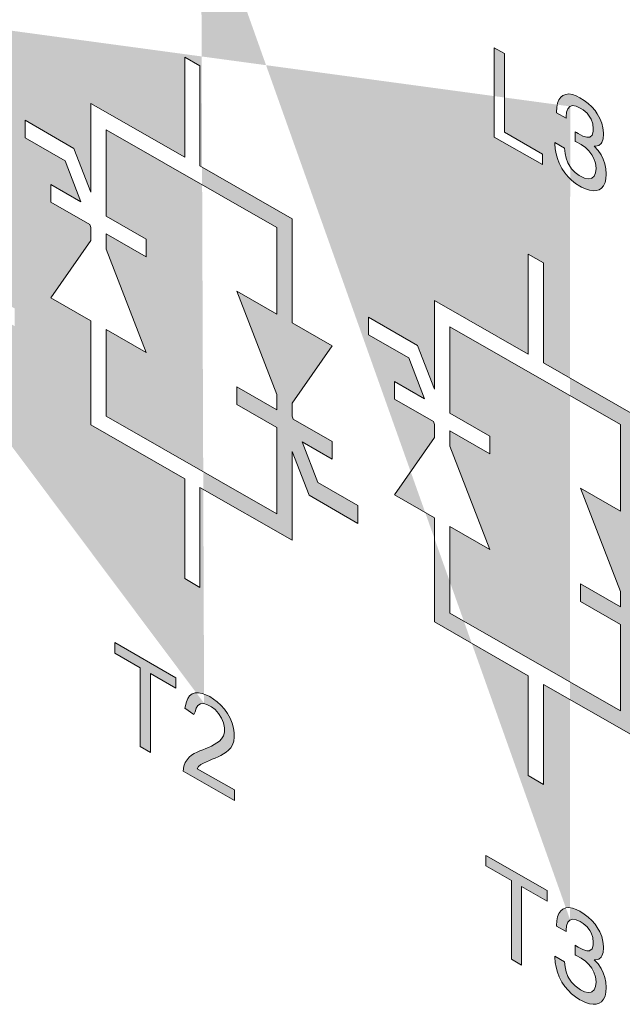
# Model space of a CAD drawing. Header units: millimetres. Extents: x -556 to 0, y -1 to 403.
# Tile 5 of 48: x -493.13 to -487.55, y 145.34 to 154.46. Entities that reach past the tile are written whole.
import ezdxf

# ---------------------------------------------------------------- set-up
doc = ezdxf.new("R2010")
doc.units = ezdxf.units.MM
doc.header["$LTSCALE"] = 3

# ---------------------------------------------------------------- blocks, each defined once
blk = doc.blocks.new('CGI1030-01')
h = blk.add_hatch(color=31)
h.dxf.hatch_style = 1
h.paths.add_polyline_path([(-494.29327052, 156.56322735), (-494.38095176, 156.61351924), (-494.38095176, 157.24923006), (-494.40005329, 157.2522559), (-494.42840211, 157.24406074), (-494.45818088, 157.2390747), (-494.4889115, 157.23645232), (-494.5204347, 157.23597967), (-494.55638495, 157.23883235), (-494.55638495, 157.33607006), (-494.50938365, 157.33877845), (-494.47946914, 157.34343707), (-494.45089465, 157.35115318), (-494.42390145, 157.36210607), (-494.39867803, 157.37632632), (-494.37560924, 157.39411113), (-494.34746588, 157.42603482), (-494.29327052, 157.39243221)])
h.paths.add_polyline_path([(-494.2659762, 149.02136681), (-494.33669318, 149.06192841), (-494.35365744, 149.09297728), (-494.35365744, 149.70736953), (-494.37275897, 149.71039537), (-494.40110779, 149.70220021), (-494.43088656, 149.69721416), (-494.46161718, 149.69459178), (-494.49314038, 149.69411913), (-494.52909063, 149.69697182), (-494.52909063, 149.79420953), (-494.48208933, 149.79691792), (-494.45217482, 149.80157654), (-494.42360033, 149.80929264), (-494.39660713, 149.82024554), (-494.37138371, 149.83446578), (-494.34831492, 149.8522506), (-494.32017156, 149.88417429), (-494.2659762, 149.85057168)], flags=17)
h.paths.add_polyline_path([(-495.14681911, 157.05280271), (-495.14681911, 157.88014627), (-495.05213752, 157.82583914), (-495.05213752, 157.09622041), (-494.70049331, 156.89452558), (-494.70049331, 156.79680075)])
h.paths.add_polyline_path([(-494.98842719, 149.43574768), (-494.98842719, 150.16544832), (-495.22368162, 150.30038472), (-495.22368162, 150.39802764), (-494.65771335, 150.07340158), (-494.65771335, 149.97575866), (-494.89395773, 150.11126286), (-494.89395773, 149.38156222)], flags=17)
h.paths.add_polyline_path([(-496.92158642, 158.07117699), (-497.00926766, 158.12146889), (-497.00926766, 158.75717971), (-497.0283692, 158.76020555), (-497.05671801, 158.75201039), (-497.08649679, 158.74702434), (-497.11722741, 158.74440196), (-497.1487506, 158.74392931), (-497.18470086, 158.746782), (-497.18470086, 158.84401971), (-497.13769955, 158.84672809), (-497.10778505, 158.85138672), (-497.07921056, 158.85910282), (-497.05221736, 158.87005572), (-497.02699394, 158.88427596), (-497.00392515, 158.90206078), (-496.97578178, 158.93398447), (-496.92158642, 158.90038185)])
h.paths.add_polyline_path([(-496.87456382, 150.61531605), (-496.87456382, 150.51759121), (-497.34794362, 150.7891107), (-497.34179307, 150.83683503), (-497.3296595, 150.86829568), (-497.31315415, 150.89502053), (-497.29327325, 150.9174647), (-497.27074129, 150.93608595), (-497.24632288, 150.95169273), (-497.22073819, 150.96528197), (-497.19433145, 150.97736762), (-497.16730735, 150.98827488), (-497.14009255, 150.9988097), (-497.11323824, 151.01004657), (-497.08686103, 151.02218805), (-497.06113706, 151.03552814), (-497.03637692, 151.05055778), (-497.01321993, 151.06821081), (-496.99293947, 151.09009731), (-496.97688255, 151.11732549), (-496.96722925, 151.15109781), (-496.96649945, 151.19150132), (-496.97559125, 151.23613395), (-496.99453921, 151.28139913), (-497.02106918, 151.32348218), (-497.05304073, 151.35898778), (-497.08777107, 151.38607141), (-497.12306436, 151.40523315), (-497.15735732, 151.41535166), (-497.18823464, 151.41340288), (-497.21310708, 151.39874731), (-497.22986782, 151.37245462), (-497.23823528, 151.33754906), (-497.24890049, 151.31420623), (-497.33250912, 151.3719618), (-497.31930006, 151.43207129), (-497.30682731, 151.46319865), (-497.28905384, 151.48834599), (-497.26590842, 151.50594574), (-497.23811282, 151.51521879), (-497.20684444, 151.51628688), (-497.17329952, 151.50985532), (-497.13852768, 151.49716333), (-497.10325826, 151.47951107), (-497.06794243, 151.4577582), (-497.03301827, 151.43153508), (-496.99919992, 151.40033461), (-496.96753334, 151.3640763), (-496.93922122, 151.32340392), (-496.91510291, 151.27969079), (-496.8960166, 151.2343398), (-496.88305695, 151.1888718), (-496.87652615, 151.14493031), (-496.87592481, 151.10367812), (-496.88123244, 151.06627933), (-496.89221301, 151.03369028), (-496.90810196, 151.00625763), (-496.92788316, 150.98368055), (-496.95029046, 150.96486533), (-496.9745128, 150.94893211), (-496.99988461, 150.93496357), (-497.02592727, 150.92220127), (-497.05241888, 150.91027333), (-497.07923684, 150.89896618), (-497.10623433, 150.88800567), (-497.13306754, 150.87672772), (-497.15957137, 150.86482321), (-497.18525169, 150.85141064), (-497.20857823, 150.83404082), (-497.21805778, 150.81233609)])
h.paths.add_polyline_path([(-497.75420466, 158.88853146), (-497.6335294, 159.19223284), (-497.51194988, 158.74957983)], flags=16)
h.paths.add_polyline_path([(-497.96025557, 158.66693314), (-497.68589814, 159.33691175), (-497.58414548, 159.27854882), (-497.29182753, 158.28353857), (-497.3995199, 158.34530837), (-497.48281708, 158.64366428), (-497.78149898, 158.81498118), (-497.8597757, 158.60930026)])
h.paths.add_polyline_path([(-497.83785539, 151.40989682), (-497.71718013, 151.71359821), (-497.59560061, 151.27094519)], flags=16)
h.paths.add_polyline_path([(-498.04390631, 151.1882985), (-497.76954888, 151.85827711), (-497.66779621, 151.79991418), (-497.37547827, 150.80490393), (-497.48317063, 150.86667373), (-497.56646781, 151.16502964), (-497.86514971, 151.33634654), (-497.94342643, 151.13066562)])
h.paths.add_polyline_path([(-493.62736596, 151.87872223), (-493.7845779, 152.28434176), (-493.7845779, 151.46212968), (-494.63763152, 151.95142114), (-494.63763152, 151.02577933), (-494.77905288, 151.10689528), (-494.77905288, 152.03253709), (-495.64709716, 152.53042684), (-495.64709716, 153.49452021), (-496.01832286, 153.70744653), (-495.64709716, 154.23938626), (-495.64709716, 154.35931844), (-495.65803614, 154.3875419), (-496.01832286, 154.59419387), (-496.01832286, 154.75802428), (-495.7396858, 154.59820462), (-495.88595875, 154.97560069), (-496.25747896, 155.18869593), (-496.25747896, 155.35252634), (-495.8043091, 155.09259878), (-495.64709716, 154.68697926), (-495.64709716, 155.50919133), (-494.77905288, 155.01130159), (-494.77905288, 155.9369434), (-494.63763152, 155.85582744), (-494.63763152, 154.93018563), (-493.7845779, 154.44089417), (-493.7845779, 153.4768008), (-493.4133522, 153.26387449), (-493.7845779, 152.73193476), (-493.7845779, 152.61200257), (-493.77363892, 152.58377912), (-493.4133522, 152.37712715), (-493.4133522, 152.21329674), (-493.69198926, 152.37311639), (-493.54571631, 151.99572032), (-493.1741961, 151.78262509), (-493.1741961, 151.61879468)])
h.paths.add_polyline_path([(-493.92599926, 152.81305071), (-493.92599926, 152.67116942), (-494.29722495, 152.88409573), (-494.29722495, 152.72026532), (-493.92599926, 152.50733901), (-493.92599926, 151.70707605), (-495.5056758, 152.61314129), (-495.5056758, 153.41340425), (-495.13445011, 153.20047794), (-495.5056758, 154.1582703), (-495.5056758, 154.3001516), (-495.13445011, 154.08722528), (-495.13445011, 154.25105569), (-495.5056758, 154.46398201), (-495.5056758, 155.26424497), (-493.92599926, 154.35817972), (-493.92599926, 153.55791676), (-494.29722495, 153.77084307)], flags=16)
h.paths.add_polyline_path([(-496.78030649, 154.83550571), (-496.4478116, 154.91548397), (-496.4983123, 155.02771609), (-496.22451419, 154.9312402), (-496.3665076, 154.73479498), (-496.41700009, 154.84700885), (-496.74947663, 154.76703501)])
h.paths.add_polyline_path([(-496.78030649, 154.26209928), (-496.4478116, 154.34207754), (-496.4983123, 154.45430966), (-496.22451419, 154.35783377), (-496.3665076, 154.16138855), (-496.41700009, 154.27360242), (-496.74947663, 154.19362858)])
h.paths.add_polyline_path([(-497.39417925, 153.90113038), (-497.39417925, 152.60687015), (-497.53560061, 152.68798611), (-497.53560061, 153.98224634), (-497.90867014, 154.19623023), (-497.90867014, 156.11009707), (-497.53560061, 155.89611317), (-497.53560061, 157.51803422), (-497.39417925, 157.43691826), (-497.39417925, 155.81499721), (-497.03610037, 155.60961161), (-497.03610037, 153.69574477)])
h.paths.add_polyline_path([(-497.17752173, 153.94069114), (-497.69025855, 154.2347849), (-497.17752173, 155.31981429)], flags=16)
h.paths.add_polyline_path([(-497.76724879, 155.8651507), (-497.25451196, 155.57105694), (-497.76724879, 154.48602755)], flags=16)
h.paths.add_polyline_path([(-493.07549845, 153.36358688), (-493.07549845, 153.52741729), (-492.62232858, 153.26748974), (-492.46511665, 152.86187021), (-492.46511665, 153.68408229), (-491.59707236, 153.18619254), (-491.59707236, 154.11183435), (-491.455651, 154.03071839), (-491.455651, 153.10507658), (-490.60259738, 152.61578513), (-490.60259738, 151.65169176), (-490.23137169, 151.43876544), (-490.60259738, 150.90682571), (-490.60259738, 150.78689353), (-490.5916584, 150.75867007), (-490.23137169, 150.5520181), (-490.23137169, 150.38818769), (-490.51000875, 150.54800735), (-490.36373579, 150.17061128), (-489.99221558, 149.95751604), (-489.99221558, 149.79368563), (-490.44538545, 150.05361319), (-490.60259738, 150.45923271), (-490.60259738, 149.63702064), (-491.455651, 150.12631209), (-491.455651, 149.20067028), (-491.59707236, 149.28178624), (-491.59707236, 150.20742805), (-492.46511665, 150.7053178), (-492.46511665, 151.66941117), (-492.83634234, 151.88233748), (-492.46511665, 152.41427721), (-492.46511665, 152.5342094), (-492.47605563, 152.56243285), (-492.83634234, 152.76908482), (-492.83634234, 152.93291523), (-492.55770528, 152.77309558), (-492.70397824, 153.15049165)], flags=17)
h.paths.add_polyline_path([(-490.74401874, 150.98794167), (-490.74401874, 150.84606037), (-491.11524444, 151.05898669), (-491.11524444, 150.89515628), (-490.74401874, 150.68222996), (-490.74401874, 149.881967), (-492.32369529, 150.78803225), (-492.32369529, 151.58829521), (-491.95246959, 151.3753689), (-492.32369529, 152.33316126), (-492.32369529, 152.47504255), (-491.95246959, 152.26211624), (-491.95246959, 152.42594665), (-492.32369529, 152.63887296), (-492.32369529, 153.43913592), (-490.74401874, 152.53307068), (-490.74401874, 151.73280772), (-491.11524444, 151.94573403)], flags=16)
h.paths.add_polyline_path([(-489.89351793, 151.53847784), (-489.89351793, 151.70230825), (-489.44034807, 151.44238069), (-489.28313613, 151.03676117), (-489.28313613, 151.85897325), (-488.41509185, 151.3610835), (-488.41509185, 152.28672531), (-488.27367049, 152.20560935), (-488.27367049, 151.27996754), (-487.42061687, 150.79067608), (-487.42061687, 149.82658271), (-487.04939117, 149.6136564), (-487.42061687, 149.08171667), (-487.42061687, 148.96178448), (-487.40967789, 148.93356103), (-487.04939117, 148.72690906), (-487.04939117, 148.56307865), (-487.32802823, 148.7228983), (-487.18175527, 148.34550223), (-486.81023507, 148.132407), (-486.81023507, 147.96857659), (-487.26340493, 148.22850414), (-487.42061687, 148.63412367), (-487.42061687, 147.81191159), (-488.27367049, 148.30120305), (-488.27367049, 147.37556124), (-488.41509185, 147.45667719), (-488.41509185, 148.382319), (-489.28313613, 148.88020875), (-489.28313613, 149.84430212), (-489.65436183, 150.05722844), (-489.28313613, 150.58916817), (-489.28313613, 150.70910035), (-489.29407511, 150.73732381), (-489.65436183, 150.94397578), (-489.65436183, 151.10780619), (-489.37572477, 150.94798653), (-489.52199772, 151.3253826)])
h.paths.add_polyline_path([(-492.0082429, 147.72638419), (-492.0082429, 148.45608483), (-492.24349732, 148.59102123), (-492.24349732, 148.68866415), (-491.67752905, 148.36403809), (-491.67752905, 148.26639517), (-491.91377343, 148.40189937), (-491.91377343, 147.67219873)], flags=17)
h.paths.add_polyline_path([(-491.13666308, 147.32419139), (-491.13666308, 147.22646655), (-491.61004287, 147.49798604), (-491.60389233, 147.54571037), (-491.59175875, 147.57717102), (-491.5752534, 147.60389586), (-491.55537251, 147.62634004), (-491.53284055, 147.64496129), (-491.50842214, 147.66056807), (-491.48283745, 147.67415731), (-491.45643071, 147.68624296), (-491.42940661, 147.69715022), (-491.40219181, 147.70768504), (-491.3753375, 147.71892191), (-491.34896029, 147.73106339), (-491.32323632, 147.74440348), (-491.29847617, 147.75943312), (-491.27531918, 147.77708614), (-491.25503872, 147.79897265), (-491.2389818, 147.82620083), (-491.2293285, 147.85997315), (-491.2285987, 147.90037666), (-491.23769051, 147.94500929), (-491.25663847, 147.99027447), (-491.28316844, 148.03235752), (-491.31513998, 148.06786312), (-491.34987033, 148.09494675), (-491.38516362, 148.11410849), (-491.41945657, 148.12422699), (-491.45033389, 148.12227822), (-491.47520633, 148.10762264), (-491.49196708, 148.08132996), (-491.50033453, 148.0464244), (-491.51099975, 148.02308157), (-491.59460837, 148.08083714), (-491.58139932, 148.14094663), (-491.56892656, 148.17207399), (-491.55115309, 148.19722133), (-491.52800767, 148.21482108), (-491.50021207, 148.22409413), (-491.4689437, 148.22516222), (-491.43539878, 148.21873066), (-491.40062693, 148.20603867), (-491.36535751, 148.1883864), (-491.33004168, 148.16663354), (-491.29511752, 148.14041042), (-491.26129918, 148.10920995), (-491.2296326, 148.07295164), (-491.20132048, 148.03227925), (-491.17720217, 147.98856612), (-491.15811585, 147.94321514), (-491.14515621, 147.89774714), (-491.1386254, 147.85380564), (-491.13802407, 147.81255346), (-491.1433317, 147.77515466), (-491.15431226, 147.74256561), (-491.17020122, 147.71513297), (-491.18998241, 147.69255589), (-491.21238971, 147.67374067), (-491.23661205, 147.65780744), (-491.26198387, 147.64383891), (-491.28802653, 147.63107661), (-491.31451813, 147.61914867), (-491.3413361, 147.60784152), (-491.36833358, 147.59688101), (-491.3951668, 147.58560306), (-491.42167062, 147.57369855), (-491.44735095, 147.56028598), (-491.47067749, 147.54291616), (-491.48015703, 147.52121142)], flags=17)
h.paths.add_polyline_path([(-492.16663481, 155.34343922), (-492.16663481, 156.17078278), (-492.07195322, 156.11647565), (-492.07195322, 155.38685692), (-491.72030901, 155.1851621), (-491.72030901, 155.08743726)])
h.paths.add_polyline_path([(-491.13666308, 154.85219867), (-491.13666308, 154.75447383), (-491.61004287, 155.02599333), (-491.60389233, 155.07371765), (-491.59175875, 155.10517831), (-491.5752534, 155.13190315), (-491.55537251, 155.15434733), (-491.53284055, 155.17296858), (-491.50842214, 155.18857536), (-491.48283745, 155.20216459), (-491.45643071, 155.21425025), (-491.42940661, 155.22515751), (-491.40219181, 155.23569232), (-491.3753375, 155.24692919), (-491.34896029, 155.25907068), (-491.32323632, 155.27241077), (-491.29847617, 155.28744041), (-491.27531918, 155.30509343), (-491.25503872, 155.32697994), (-491.2389818, 155.35420811), (-491.2293285, 155.38798043), (-491.2285987, 155.42838395), (-491.23769051, 155.47301658), (-491.25663847, 155.51828176), (-491.28316844, 155.5603648), (-491.31513998, 155.5958704), (-491.34987033, 155.62295404), (-491.38516362, 155.64211578), (-491.41945657, 155.65223428), (-491.45033389, 155.65028551), (-491.47520633, 155.63562993), (-491.49196708, 155.60933724), (-491.50033453, 155.57443168), (-491.51099975, 155.55108885), (-491.59460837, 155.60884443), (-491.58139932, 155.66895392), (-491.56892656, 155.70008127), (-491.55115309, 155.72522862), (-491.52800767, 155.74282836), (-491.50021207, 155.75210142), (-491.4689437, 155.75316951), (-491.43539878, 155.74673795), (-491.40062693, 155.73404595), (-491.36535751, 155.71639369), (-491.33004168, 155.69464082), (-491.29511752, 155.6684177), (-491.26129918, 155.63721723), (-491.2296326, 155.60095893), (-491.20132048, 155.56028654), (-491.17720217, 155.51657341), (-491.15811585, 155.47122243), (-491.14515621, 155.42575442), (-491.1386254, 155.38181293), (-491.13802407, 155.34056075), (-491.1433317, 155.30316195), (-491.15431226, 155.2705729), (-491.17020122, 155.24314025), (-491.18998241, 155.22056317), (-491.21238971, 155.20174796), (-491.23661205, 155.18581473), (-491.26198387, 155.1718462), (-491.28802653, 155.1590839), (-491.31451813, 155.14715595), (-491.3413361, 155.13584881), (-491.36833358, 155.12488829), (-491.3951668, 155.11361035), (-491.42167062, 155.10170584), (-491.44735095, 155.08829327), (-491.47067749, 155.07092345), (-491.48015703, 155.04921871)])
h.paths.add_polyline_path([(-487.56203822, 149.16283262), (-487.56203822, 149.02095133), (-487.93326392, 149.23387764), (-487.93326392, 149.07004723), (-487.56203822, 148.85712092), (-487.56203822, 148.05685796), (-489.14171477, 148.9629232), (-489.14171477, 149.76318617), (-488.77048908, 149.55025985), (-489.14171477, 150.50805221), (-489.14171477, 150.64993351), (-488.77048908, 150.43700719), (-488.77048908, 150.6008376), (-489.14171477, 150.81376392), (-489.14171477, 151.61402688), (-487.56203822, 150.70796163), (-487.56203822, 149.90769867), (-487.93326392, 150.12062498)], flags=16)
h.paths.add_polyline_path([(-488.57188109, 145.75536804), (-488.57188109, 146.48506868), (-488.80713552, 146.62000507), (-488.80713552, 146.717648), (-488.24116725, 146.39302193), (-488.24116725, 146.29537901), (-488.47741163, 146.43088322), (-488.47741163, 145.70118258)])
h.paths.add_polyline_path([(-487.93864507, 146.20062863), (-487.8972122, 146.17448757), (-487.8598816, 146.14594717), (-487.82665326, 146.11453222), (-487.79711696, 146.08048264), (-487.77619541, 146.05137429), (-487.75240228, 146.00873812), (-487.73517277, 145.96558964), (-487.72368643, 145.92050778), (-487.71876371, 145.87443837), (-487.71876371, 145.86160718), (-487.72245575, 145.8190533), (-487.73312164, 145.78667743), (-487.74009549, 145.77594536), (-487.76265794, 145.75752153), (-487.79219424, 145.75070139), (-487.80409081, 145.75087177), (-487.76963179, 145.71209772), (-487.74173639, 145.67138566), (-487.72122507, 145.6311071), (-487.70563647, 145.58747411), (-487.69661149, 145.54237834), (-487.69332968, 145.4953492), (-487.69332968, 145.49297305), (-487.69579104, 145.44971328), (-487.70399556, 145.41402472), (-487.71753303, 145.38519685), (-487.73640345, 145.36275443), (-487.75978635, 145.34812779), (-487.78645107, 145.34013581), (-487.81598737, 145.3385432), (-487.84839526, 145.34334995), (-487.88449518, 145.35502666), (-487.92346669, 145.37310274), (-487.93864507, 145.38133347), (-487.9780268, 145.40677328), (-488.01412673, 145.43603347), (-488.04694484, 145.46816358), (-488.07689137, 145.5048246), (-488.10314586, 145.54459548), (-488.10642767, 145.55027968), (-488.12816967, 145.59268982), (-488.14539917, 145.63631354), (-488.15811619, 145.68115083), (-488.16550027, 145.7267311), (-488.16878208, 145.77376024), (-488.16878208, 145.78421529), (-488.07935272, 145.73292071), (-488.07525046, 145.68447052), (-488.06458457, 145.63890879), (-488.04776529, 145.5959956), (-488.03956076, 145.58083464), (-488.0137165, 145.54224952), (-487.98171884, 145.50868908), (-487.94438824, 145.48062391), (-487.93249167, 145.47380032), (-487.89352016, 145.45524902), (-487.85947137, 145.44807539), (-487.83157598, 145.45251011), (-487.82665326, 145.45443885), (-487.80573171, 145.47332864), (-487.79260447, 145.50286704), (-487.78809198, 145.5444751), (-487.78809198, 145.54732647), (-487.79301469, 145.59339589), (-487.80737262, 145.63774867), (-487.82624303, 145.67233376), (-487.85331797, 145.70734771), (-487.88654631, 145.73876266), (-487.92592805, 145.76610338), (-487.93249167, 145.76986812), (-487.96613024, 145.78773672), (-487.97884725, 145.79455568), (-487.98212907, 145.79596282), (-487.98171884, 145.88554584), (-487.96859159, 145.87754113), (-487.95218254, 145.86765406), (-487.90869854, 145.84556404), (-487.87382929, 145.83506844), (-487.8475748, 145.83521682), (-487.8459339, 145.83617655), (-487.82501235, 145.85221497), (-487.81475669, 145.88577659), (-487.81311579, 145.91049778), (-487.8180385, 145.95751765), (-487.83362711, 146.00115064), (-487.84429299, 146.02104999), (-487.87136794, 146.05606394), (-487.90623718, 146.08651916), (-487.93372235, 146.10418492), (-487.97310408, 146.12249629), (-488.00551197, 146.12730304), (-488.03135623, 146.11884047), (-488.03176646, 146.11860054), (-488.0494062, 146.09830361), (-488.06048231, 146.06663827), (-488.06540503, 146.02383982), (-488.06540503, 146.01148386), (-488.15278325, 146.06160195), (-488.15278325, 146.0673047), (-488.15032189, 146.11151493), (-488.14334804, 146.14933506), (-488.13104125, 146.18029451), (-488.11422197, 146.20438864), (-488.09494133, 146.22089301), (-488.06868684, 146.23149644), (-488.03956076, 146.23475003), (-488.00674265, 146.22970798), (-487.97064273, 146.21708081)])
h.paths.add_polyline_path([(-488.73027301, 153.37242306), (-488.73027301, 154.19976663), (-488.63559141, 154.14545949), (-488.63559141, 153.41584077), (-488.28394721, 153.21414594), (-488.28394721, 153.1164211)], flags=17)
h.paths.add_polyline_path([(-487.93864507, 153.73682744), (-487.8972122, 153.71068637), (-487.8598816, 153.68214598), (-487.82665326, 153.65073103), (-487.79711696, 153.61668145), (-487.77619541, 153.58757309), (-487.75240228, 153.54493693), (-487.73517277, 153.50178845), (-487.72368643, 153.45670659), (-487.71876371, 153.41063717), (-487.71876371, 153.39780599), (-487.72245575, 153.35525211), (-487.73312164, 153.32287624), (-487.74009549, 153.31214417), (-487.76265794, 153.29372033), (-487.79219424, 153.2869002), (-487.80409081, 153.28707058), (-487.76963179, 153.24829653), (-487.74173639, 153.20758447), (-487.72122507, 153.16730591), (-487.70563647, 153.12367292), (-487.69661149, 153.07857715), (-487.69332968, 153.031548), (-487.69332968, 153.02917186), (-487.69579104, 152.98591209), (-487.70399556, 152.95022353), (-487.71753303, 152.92139566), (-487.73640345, 152.89895324), (-487.75978635, 152.8843266), (-487.78645107, 152.87633462), (-487.81598737, 152.87474201), (-487.84839526, 152.87954876), (-487.88449518, 152.89122547), (-487.92346669, 152.90930154), (-487.93864507, 152.91753227), (-487.9780268, 152.94297208), (-488.01412673, 152.97223228), (-488.04694484, 153.00436239), (-488.07689137, 153.04102341), (-488.10314586, 153.08079429), (-488.10642767, 153.08647849), (-488.12816967, 153.12888863), (-488.14539917, 153.17251234), (-488.15811619, 153.21734963), (-488.16550027, 153.26292991), (-488.16878208, 153.30995905), (-488.16878208, 153.32041409), (-488.07935272, 153.26911952), (-488.07525046, 153.22066933), (-488.06458457, 153.1751076), (-488.04776529, 153.13219441), (-488.03956076, 153.11703344), (-488.0137165, 153.07844832), (-487.98171884, 153.04488789), (-487.94438824, 153.01682272), (-487.93249167, 153.00999913), (-487.89352016, 152.99144783), (-487.85947137, 152.9842742), (-487.83157598, 152.98870892), (-487.82665326, 152.99063765), (-487.80573171, 153.00952745), (-487.79260447, 153.03906585), (-487.78809198, 153.08067391), (-487.78809198, 153.08352528), (-487.79301469, 153.12959469), (-487.80737262, 153.17394748), (-487.82624303, 153.20853257), (-487.85331797, 153.24354651), (-487.88654631, 153.27496146), (-487.92592805, 153.30230219), (-487.93249167, 153.30606693), (-487.96613024, 153.32393553), (-487.97884725, 153.33075448), (-487.98212907, 153.33216163), (-487.98171884, 153.42174465), (-487.96859159, 153.41373994), (-487.95218254, 153.40385287), (-487.90869854, 153.38176284), (-487.87382929, 153.37126725), (-487.8475748, 153.37141563), (-487.8459339, 153.37237536), (-487.82501235, 153.38841378), (-487.81475669, 153.4219754), (-487.81311579, 153.44669659), (-487.8180385, 153.49371646), (-487.83362711, 153.53734945), (-487.84429299, 153.5572488), (-487.87136794, 153.59226274), (-487.90623718, 153.62271796), (-487.93372235, 153.64038373), (-487.97310408, 153.6586951), (-488.00551197, 153.66350185), (-488.03135623, 153.65503928), (-488.03176646, 153.65479935), (-488.0494062, 153.63450241), (-488.06048231, 153.60283707), (-488.06540503, 153.56003862), (-488.06540503, 153.54768267), (-488.15278325, 153.59780076), (-488.15278325, 153.60350351), (-488.15032189, 153.64771373), (-488.14334804, 153.68553387), (-488.13104125, 153.71649332), (-488.11422197, 153.74058745), (-488.09494133, 153.75709182), (-488.06868684, 153.76769524), (-488.03956076, 153.77094884), (-488.00674265, 153.76590679), (-487.97064273, 153.75327962)])
edge = h.paths.add_edge_path()
edge.add_line((-496.29579692, 154.77535296), (-496.3665076, 154.73479498))
edge.add_line((-491.41977827, 148.12420669), (-491.4212564, 148.12188794))
edge.add_line((-491.44957119, 155.65033364), (-491.47520633, 155.63562993))
edge.add_line((-491.41977827, 155.65221398), (-491.4212564, 155.64989522))
edge.add_line((-488.0313374, 146.11884664), (-488.03176646, 146.11860054))
edge.add_line((-488.0313374, 153.65504545), (-488.03176646, 153.65479935))
at = {"color": 31, "linetype": 'Continuous', "lineweight": 0, "extrusion": (-0.707107, -0.40558, 0.579228)}
for p, q in [((-488.73417302, 154.1986188), (-488.63949142, 154.14431166)), ((-488.73417302, 153.37127523), (-488.73417302, 154.1986188)), ((-488.63949142, 154.14431166), (-488.63949142, 153.41469294)), ((-491.60097236, 153.18504471), (-491.60097236, 154.11068652)), ((-491.60097236, 154.11068652), (-491.45955101, 154.02957056)), ((-491.45955101, 154.02957056), (-491.45955101, 153.10392875)), ((-492.46901665, 152.86072238), (-492.46901665, 153.68293446)), ((-492.46901665, 153.68293446), (-491.60097236, 153.18504471)), ((-488.15422189, 153.6465659), (-488.14724805, 153.68438604)), ((-488.14724805, 153.68438604), (-488.13494125, 153.71534549)), ((-488.13494125, 153.71534549), (-488.11812197, 153.73943962)), ((-488.11812197, 153.73943962), (-488.09884133, 153.75594399)), ((-488.09884133, 153.75594399), (-488.07258684, 153.76654741)), ((-488.07258684, 153.76654741), (-488.04346076, 153.76980101)), ((-488.04346076, 153.76980101), (-488.01064265, 153.76475896)), ((-488.01064265, 153.76475896), (-487.97454273, 153.75213179)), ((-487.97454273, 153.75213179), (-487.94254507, 153.7356796)), ((-487.94254507, 153.7356796), (-487.9011122, 153.70953854)), ((-487.9011122, 153.70953854), (-487.8637816, 153.68099815)), ((-488.15668325, 153.60235567), (-488.15422189, 153.6465659)), ((-488.15668325, 153.59665292), (-488.15668325, 153.60235567)), ((-488.06930503, 153.54653483), (-488.15668325, 153.59665292)), ((-488.06438231, 153.60168924), (-488.06930503, 153.55889079)), ((-488.0533062, 153.63335458), (-488.06438231, 153.60168924)), ((-488.03566646, 153.65365152), (-488.0533062, 153.63335458)), ((-488.0352374, 153.65389762), (-488.03566646, 153.65365152)), ((-488.03525624, 153.65389145), (-488.03566646, 153.65365152)), ((-488.00941197, 153.66235402), (-488.03525624, 153.65389145)), ((-487.97700409, 153.65754727), (-488.00941197, 153.66235402)), ((-487.93762235, 153.63923589), (-487.97700409, 153.65754727)), ((-487.91013718, 153.62157013), (-487.93762235, 153.63923589)), ((-487.87526794, 153.59111491), (-487.91013718, 153.62157013)), ((-487.848193, 153.55610097), (-487.87526794, 153.59111491)), ((-487.8637816, 153.68099815), (-487.83055326, 153.6495832)), ((-487.83055326, 153.6495832), (-487.80101696, 153.61553362)), ((-487.80101696, 153.61553362), (-487.78009541, 153.58642526)), ((-493.07939845, 153.36243905), (-493.07939845, 153.52626946)), ((-493.07939845, 153.52626946), (-492.62622858, 153.26634191)), ((-488.06930503, 153.55889079), (-488.06930503, 153.54653483)), ((-487.83752711, 153.53620162), (-487.848193, 153.55610097)), ((-487.82193851, 153.49256863), (-487.83752711, 153.53620162)), ((-487.78009541, 153.58642526), (-487.75630228, 153.5437891)), ((-487.75630228, 153.5437891), (-487.73907277, 153.50064062)), ((-487.73907277, 153.50064062), (-487.72758643, 153.45555876)), ((-492.32759529, 153.43798809), (-490.74791874, 152.53192285)), ((-492.32759529, 152.63772513), (-492.32759529, 153.43798809)), ((-488.63949142, 153.41469294), (-488.28784721, 153.21299811)), ((-487.98602907, 153.33101379), (-487.98561884, 153.42059682)), ((-487.98561884, 153.42059682), (-487.9724916, 153.41259211)), ((-487.9724916, 153.41259211), (-487.95608254, 153.40270503)), ((-487.82891236, 153.38726595), (-487.81865669, 153.42082757)), ((-487.81701579, 153.44554876), (-487.82193851, 153.49256863)), ((-487.81865669, 153.42082757), (-487.81701579, 153.44554876)), ((-487.72758643, 153.45555876), (-487.72266372, 153.40948934)), ((-487.72266372, 153.40948934), (-487.72266372, 153.39665815)), ((-492.70787824, 153.14934382), (-493.07939845, 153.36243905)), ((-488.28784721, 153.11527327), (-488.73417302, 153.37127523)), ((-488.17268208, 153.31926626), (-488.08325273, 153.26797169)), ((-488.17268208, 153.30881122), (-488.17268208, 153.31926626)), ((-487.98274726, 153.32960665), (-487.98602907, 153.33101379)), ((-487.97003024, 153.3227877), (-487.98274726, 153.32960665)), ((-487.93639167, 153.3049191), (-487.97003024, 153.3227877)), ((-487.95608254, 153.40270503), (-487.91259854, 153.38061501)), ((-487.91259854, 153.38061501), (-487.8777293, 153.37011942)), ((-487.8777293, 153.37011942), (-487.85147481, 153.3702678)), ((-487.85147481, 153.3702678), (-487.8498339, 153.37122753)), ((-487.8498339, 153.37122753), (-487.82891236, 153.38726595)), ((-487.73702164, 153.32172841), (-487.74399549, 153.31099634)), ((-487.72635575, 153.35410427), (-487.73702164, 153.32172841)), ((-487.72266372, 153.39665815), (-487.72635575, 153.35410427)), ((-492.62622858, 153.26634191), (-492.46901665, 152.86072238)), ((-488.16940027, 153.26178207), (-488.17268208, 153.30881122)), ((-488.1620162, 153.2162018), (-488.16940027, 153.26178207)), ((-488.08325273, 153.26797169), (-488.07915046, 153.21952149)), ((-487.92982805, 153.30115436), (-487.93639167, 153.3049191)), ((-487.89044632, 153.27381363), (-487.92982805, 153.30115436)), ((-487.85721798, 153.24239868), (-487.89044632, 153.27381363)), ((-487.83014303, 153.20738473), (-487.85721798, 153.24239868)), ((-487.80799081, 153.28592275), (-487.77353179, 153.2471487)), ((-487.79609424, 153.28575237), (-487.80799081, 153.28592275)), ((-487.76655794, 153.2925725), (-487.79609424, 153.28575237)), ((-487.77353179, 153.2471487), (-487.74563639, 153.20643664)), ((-487.74399549, 153.31099634), (-487.76655794, 153.2925725)), ((-492.56160529, 152.77194775), (-492.70787824, 153.14934382)), ((-488.28784721, 153.21299811), (-488.28784721, 153.11527327)), ((-488.14929918, 153.17136451), (-488.1620162, 153.2162018)), ((-488.13206967, 153.1277408), (-488.14929918, 153.17136451)), ((-488.07915046, 153.21952149), (-488.06848458, 153.17395977)), ((-488.06848458, 153.17395977), (-488.05166529, 153.13104658)), ((-487.81127262, 153.17279965), (-487.83014303, 153.20738473)), ((-487.7969147, 153.12844686), (-487.81127262, 153.17279965)), ((-487.74563639, 153.20643664), (-487.72512507, 153.16615808)), ((-487.72512507, 153.16615808), (-487.70953647, 153.12252509)), ((-491.45955101, 153.10392875), (-490.60649739, 152.6146373)), ((-488.11032767, 153.08533066), (-488.13206967, 153.1277408)), ((-488.10704586, 153.07964645), (-488.11032767, 153.08533066)), ((-488.08079137, 153.03987558), (-488.10704586, 153.07964645)), ((-488.05166529, 153.13104658), (-488.04346076, 153.11588561)), ((-488.04346076, 153.11588561), (-488.0176165, 153.07730049)), ((-488.0176165, 153.07730049), (-487.98561884, 153.04374005)), ((-487.98561884, 153.04374005), (-487.94828824, 153.01567489)), ((-487.79199198, 153.08237745), (-487.7969147, 153.12844686)), ((-487.79650447, 153.03791802), (-487.79199198, 153.07952607)), ((-487.79199198, 153.07952607), (-487.79199198, 153.08237745)), ((-487.70953647, 153.12252509), (-487.70051149, 153.07742932)), ((-487.70051149, 153.07742932), (-487.69722968, 153.03040017)), ((-488.05084484, 153.00321456), (-488.08079137, 153.03987558)), ((-488.01802673, 152.97108445), (-488.05084484, 153.00321456)), ((-487.9819268, 152.94182425), (-488.01802673, 152.97108445)), ((-487.94828824, 153.01567489), (-487.93639167, 153.0088513)), ((-487.93639167, 153.0088513), (-487.89742016, 152.9903)), ((-487.89742016, 152.9903), (-487.86337137, 152.98312637)), ((-487.86337137, 152.98312637), (-487.83547598, 152.98756109)), ((-487.83547598, 152.98756109), (-487.83055326, 152.98948982)), ((-487.83055326, 152.98948982), (-487.80963171, 153.00837962)), ((-487.80963171, 153.00837962), (-487.79650447, 153.03791802)), ((-487.69969104, 152.98476426), (-487.70789557, 152.9490757)), ((-487.69722968, 153.02802403), (-487.69969104, 152.98476426)), ((-487.69722968, 153.03040017), (-487.69722968, 153.02802403)), ((-492.84024235, 152.76793699), (-492.84024235, 152.9317674)), ((-492.84024235, 152.9317674), (-492.56160529, 152.77194775)), ((-487.94254507, 152.91638444), (-487.9819268, 152.94182425)), ((-487.92736669, 152.90815371), (-487.94254507, 152.91638444)), ((-487.88839518, 152.89007764), (-487.92736669, 152.90815371)), ((-487.85229526, 152.87840093), (-487.88839518, 152.89007764)), ((-487.81988737, 152.87359417), (-487.85229526, 152.87840093)), ((-487.79035107, 152.87518679), (-487.81988737, 152.87359417)), ((-487.76368636, 152.88317877), (-487.79035107, 152.87518679)), ((-487.74030345, 152.89780541), (-487.76368636, 152.88317877)), ((-487.72143304, 152.92024782), (-487.74030345, 152.89780541)), ((-487.70789557, 152.9490757), (-487.72143304, 152.92024782)), ((-492.47995563, 152.56128502), (-492.84024235, 152.76793699)), ((-492.32759529, 152.63772513), (-491.95636959, 152.42479882)), ((-490.60649739, 152.6146373), (-490.60649739, 151.65054393)), ((-492.46901665, 152.53306157), (-492.47995563, 152.56128502)), ((-492.46901665, 152.41312938), (-492.46901665, 152.53306157)), ((-490.74791874, 152.53192285), (-490.74791874, 151.73165988)), ((-492.84024235, 151.88118965), (-492.46901665, 152.41312938)), ((-491.95636959, 152.26096841), (-492.32759529, 152.47389472)), ((-492.32759529, 152.33201342), (-492.32759529, 152.47389472)), ((-491.95636959, 152.42479882), (-491.95636959, 152.26096841)), ((-492.32759529, 152.33201342), (-491.95636959, 151.37422107)), ((-488.41899185, 151.35993567), (-488.41899185, 152.28557748)), ((-488.41899185, 152.28557748), (-488.27757049, 152.20446152)), ((-488.27757049, 152.20446152), (-488.27757049, 151.27881971)), ((-492.46901665, 151.66826334), (-492.84024235, 151.88118965)), ((-490.74791874, 150.98679384), (-491.11914444, 151.9445862)), ((-491.11914444, 151.9445862), (-490.74791874, 151.73165988)), ((-489.28703613, 151.03561334), (-489.28703613, 151.85782541)), ((-489.28703613, 151.85782541), (-488.41899185, 151.35993567)), ((-489.89741793, 151.53733001), (-489.89741793, 151.70116042)), ((-489.89741793, 151.70116042), (-489.44424807, 151.44123286)), ((-492.46901665, 150.70416996), (-492.46901665, 151.66826334)), ((-491.95636959, 151.37422107), (-492.32759529, 151.58714738)), ((-492.32759529, 150.78688442), (-492.32759529, 151.58714738)), ((-490.60649739, 151.65054393), (-490.23527169, 151.43761761)), ((-489.14561478, 151.61287905), (-487.56593823, 150.7068138)), ((-489.14561478, 150.81261608), (-489.14561478, 151.61287905)), ((-489.52589773, 151.32423477), (-489.89741793, 151.53733001)), ((-490.23527169, 151.43761761), (-490.60649739, 150.90567788)), ((-489.44424807, 151.44123286), (-489.28703613, 151.03561334)), ((-489.37962477, 150.9468387), (-489.52589773, 151.32423477)), ((-488.27757049, 151.27881971), (-487.42451687, 150.78952825)), ((-491.11914444, 150.89400845), (-491.11914444, 151.05783885)), ((-491.11914444, 151.05783885), (-490.74791874, 150.84491254)), ((-489.65826183, 150.94282795), (-489.65826183, 151.10665836)), ((-489.65826183, 151.10665836), (-489.37962477, 150.9468387)), ((-490.74791874, 150.98679384), (-490.74791874, 150.84491254)), ((-490.74791874, 150.68108213), (-491.11914444, 150.89400845)), ((-490.60649739, 150.90567788), (-490.60649739, 150.7857457)), ((-489.29797511, 150.73617597), (-489.65826183, 150.94282795)), ((-490.74791874, 149.88081917), (-492.32759529, 150.78688442)), ((-490.60649739, 150.7857457), (-490.59555841, 150.75752224)), ((-489.14561478, 150.81261608), (-488.77438908, 150.59968977)), ((-491.60097236, 150.20628022), (-492.46901665, 150.70416996)), ((-490.74791874, 150.68108213), (-490.74791874, 149.88081917)), ((-490.59555841, 150.75752224), (-490.23527169, 150.55087027)), ((-489.28703613, 150.70795252), (-489.29797511, 150.73617597)), ((-489.28703613, 150.58802034), (-489.28703613, 150.70795252)), ((-487.56593823, 150.7068138), (-487.56593823, 149.90655084)), ((-489.65826183, 150.0560806), (-489.28703613, 150.58802034)), ((-488.77438908, 150.43585936), (-489.14561478, 150.64878568)), ((-489.14561478, 150.50690438), (-489.14561478, 150.64878568)), ((-488.77438908, 150.59968977), (-488.77438908, 150.43585936)), ((-490.23527169, 150.38703986), (-490.51390875, 150.54685951)), ((-490.51390875, 150.54685951), (-490.36763579, 150.16946344)), ((-490.23527169, 150.55087027), (-490.23527169, 150.38703986)), ((-489.14561478, 150.50690438), (-488.77438908, 149.54911202)), ((-490.60649739, 150.45808488), (-490.60649739, 149.6358728)), ((-490.44928545, 150.05246536), (-490.60649739, 150.45808488)), ((-491.60097236, 149.28063841), (-491.60097236, 150.20628022)), ((-490.60649739, 149.6358728), (-491.45955101, 150.12516426)), ((-491.45955101, 150.12516426), (-491.45955101, 149.19952245)), ((-490.36763579, 150.16946344), (-489.99611559, 149.95636821)), ((-489.99611559, 149.7925378), (-490.44928545, 150.05246536)), ((-489.28703613, 149.84315429), (-489.65826183, 150.0560806)), ((-487.56593823, 149.16168479), (-487.93716393, 150.11947715)), ((-487.93716393, 150.11947715), (-487.56593823, 149.90655084)), ((-489.99611559, 149.95636821), (-489.99611559, 149.7925378)), ((-489.28703613, 148.87906092), (-489.28703613, 149.84315429)), ((-488.77438908, 149.54911202), (-489.14561478, 149.76203833)), ((-489.14561478, 148.96177537), (-489.14561478, 149.76203833)), ((-491.45955101, 149.19952245), (-491.60097236, 149.28063841)), ((-487.93716393, 149.0688994), (-487.93716393, 149.23272981)), ((-487.93716393, 149.23272981), (-487.56593823, 149.0198035)), ((-487.56593823, 149.16168479), (-487.56593823, 149.0198035)), ((-487.56593823, 148.85597309), (-487.93716393, 149.0688994)), ((-487.56593823, 148.05571013), (-489.14561478, 148.96177537)), ((-488.41899185, 148.38117117), (-489.28703613, 148.87906092)), ((-487.56593823, 148.85597309), (-487.56593823, 148.05571013)), ((-492.24739732, 148.68751632), (-491.68142906, 148.36289026)), ((-492.24739732, 148.5898734), (-492.24739732, 148.68751632)), ((-492.0121429, 148.454937), (-492.24739732, 148.5898734)), ((-492.0121429, 147.72523636), (-492.0121429, 148.454937)), ((-491.91767343, 148.40075154), (-491.91767343, 147.6710509)), ((-491.68142906, 148.26524734), (-491.91767343, 148.40075154)), ((-491.68142906, 148.36289026), (-491.68142906, 148.26524734)), ((-488.41899185, 147.45552936), (-488.41899185, 148.38117117)), ((-491.55505309, 148.1960735), (-491.53190768, 148.21367325)), ((-491.53190768, 148.21367325), (-491.50411207, 148.2229463)), ((-491.50411207, 148.2229463), (-491.4728437, 148.22401439)), ((-491.4728437, 148.22401439), (-491.43929878, 148.21758283)), ((-491.43929878, 148.21758283), (-491.40452693, 148.20489083)), ((-487.42451687, 147.81076376), (-488.27757049, 148.30005522)), ((-488.27757049, 148.30005522), (-488.27757049, 147.37441341)), ((-491.59850837, 148.07968931), (-491.58529932, 148.1397988)), ((-491.58529932, 148.1397988), (-491.57282656, 148.17092616)), ((-491.57282656, 148.17092616), (-491.55505309, 148.1960735)), ((-491.45423389, 148.12113039), (-491.47910633, 148.10647481)), ((-491.42335658, 148.12307916), (-491.45423389, 148.12113039)), ((-491.42367827, 148.12305886), (-491.4251564, 148.1207401)), ((-491.38906362, 148.11296066), (-491.42335658, 148.12307916)), ((-491.40452693, 148.20489083), (-491.36925751, 148.18723857)), ((-491.36925751, 148.18723857), (-491.33394169, 148.16548571)), ((-491.33394169, 148.16548571), (-491.29901752, 148.13926259)), ((-491.29901752, 148.13926259), (-491.26519918, 148.10806211)), ((-491.51489975, 148.02193373), (-491.59850837, 148.07968931)), ((-491.50423453, 148.04527657), (-491.51489975, 148.02193373)), ((-491.49586708, 148.08018213), (-491.50423453, 148.04527657)), ((-491.47910633, 148.10647481), (-491.49586708, 148.08018213)), ((-491.35377033, 148.09379892), (-491.38906362, 148.11296066)), ((-491.31903998, 148.06671528), (-491.35377033, 148.09379892)), ((-491.28706844, 148.03120968), (-491.31903998, 148.06671528)), ((-491.26053847, 147.98912664), (-491.28706844, 148.03120968)), ((-491.26519918, 148.10806211), (-491.2335326, 148.07180381)), ((-491.2335326, 148.07180381), (-491.20522048, 148.03113142)), ((-491.20522048, 148.03113142), (-491.18110217, 147.98741829)), ((-491.24159051, 147.94386146), (-491.26053847, 147.98912664)), ((-491.23249871, 147.89922883), (-491.24159051, 147.94386146)), ((-491.18110217, 147.98741829), (-491.16201585, 147.94206731)), ((-491.16201585, 147.94206731), (-491.14905621, 147.89659931)), ((-491.2428818, 147.825053), (-491.23322851, 147.85882531)), ((-491.23322851, 147.85882531), (-491.23249871, 147.89922883)), ((-491.14905621, 147.89659931), (-491.1425254, 147.85265781)), ((-491.1425254, 147.85265781), (-491.14192407, 147.81140563)), ((-491.32713632, 147.74325565), (-491.30237617, 147.75828529)), ((-491.30237617, 147.75828529), (-491.27921919, 147.77593831)), ((-491.27921919, 147.77593831), (-491.25893872, 147.79782482)), ((-491.25893872, 147.79782482), (-491.2428818, 147.825053)), ((-491.1472317, 147.77400683), (-491.15821227, 147.74141778)), ((-491.14192407, 147.81140563), (-491.1472317, 147.77400683)), ((-491.91767343, 147.6710509), (-492.0121429, 147.72523636)), ((-491.51232214, 147.65942024), (-491.48673745, 147.67300947)), ((-491.48673745, 147.67300947), (-491.46033071, 147.68509513)), ((-491.46033071, 147.68509513), (-491.43330661, 147.69600239)), ((-491.43330661, 147.69600239), (-491.40609181, 147.7065372)), ((-491.40609181, 147.7065372), (-491.3792375, 147.71777408)), ((-491.3792375, 147.71777408), (-491.35286029, 147.72991556)), ((-491.35286029, 147.72991556), (-491.32713632, 147.74325565)), ((-491.21628972, 147.67259284), (-491.24051205, 147.65665961)), ((-491.19388241, 147.69140806), (-491.21628972, 147.67259284)), ((-491.17410122, 147.71398513), (-491.19388241, 147.69140806)), ((-491.15821227, 147.74141778), (-491.17410122, 147.71398513)), ((-491.60779233, 147.54456253), (-491.59565876, 147.57602319)), ((-491.59565876, 147.57602319), (-491.5791534, 147.60274803)), ((-491.5791534, 147.60274803), (-491.55927251, 147.62519221)), ((-491.55927251, 147.62519221), (-491.53674055, 147.64381346)), ((-491.53674055, 147.64381346), (-491.51232214, 147.65942024)), ((-491.42557063, 147.57255072), (-491.45125095, 147.55913815)), ((-491.3990668, 147.58445523), (-491.42557063, 147.57255072)), ((-491.37223359, 147.59573317), (-491.3990668, 147.58445523)), ((-491.3452361, 147.60669369), (-491.37223359, 147.59573317)), ((-491.31841813, 147.61800083), (-491.3452361, 147.60669369)), ((-491.29192653, 147.62992878), (-491.31841813, 147.61800083)), ((-491.26588387, 147.64269108), (-491.29192653, 147.62992878)), ((-491.24051205, 147.65665961), (-491.26588387, 147.64269108)), ((-491.61394287, 147.49683821), (-491.60779233, 147.54456253)), ((-491.14056308, 147.22531872), (-491.61394287, 147.49683821)), ((-491.47457749, 147.54176833), (-491.48405703, 147.52006359)), ((-491.48405703, 147.52006359), (-491.14056308, 147.32304355)), ((-491.45125095, 147.55913815), (-491.47457749, 147.54176833)), ((-488.27757049, 147.37441341), (-488.41899185, 147.45552936)), ((-491.14056308, 147.32304355), (-491.14056308, 147.22531872)), ((-488.81103552, 146.71650017), (-488.24506725, 146.3918741)), ((-488.81103552, 146.61885724), (-488.81103552, 146.71650017)), ((-488.5757811, 146.48392085), (-488.81103552, 146.61885724)), ((-488.5757811, 145.75422021), (-488.5757811, 146.48392085)), ((-488.48131163, 146.42973539), (-488.48131163, 145.70003475)), ((-488.24506725, 146.29423118), (-488.48131163, 146.42973539)), ((-488.24506725, 146.3918741), (-488.24506725, 146.29423118)), ((-488.11812197, 146.20324081), (-488.09884133, 146.21974518)), ((-488.09884133, 146.21974518), (-488.07258684, 146.2303486)), ((-488.07258684, 146.2303486), (-488.04346076, 146.2336022)), ((-488.04346076, 146.2336022), (-488.01064265, 146.22856015)), ((-488.01064265, 146.22856015), (-487.97454273, 146.21593298)), ((-487.97454273, 146.21593298), (-487.94254507, 146.1994808)), ((-488.15422189, 146.11036709), (-488.14724805, 146.14818723)), ((-488.14724805, 146.14818723), (-488.13494125, 146.17914668)), ((-488.13494125, 146.17914668), (-488.11812197, 146.20324081)), ((-488.03566646, 146.11745271), (-488.0533062, 146.09715578)), ((-488.0352374, 146.11769881), (-488.03566646, 146.11745271)), ((-488.03525624, 146.11769264), (-488.03566646, 146.11745271)), ((-488.00941197, 146.12615521), (-488.03525624, 146.11769264)), ((-487.97700409, 146.12134846), (-488.00941197, 146.12615521)), ((-487.93762235, 146.10303709), (-487.97700409, 146.12134846)), ((-487.94254507, 146.1994808), (-487.9011122, 146.17333973)), ((-487.9011122, 146.17333973), (-487.8637816, 146.14479934)), ((-487.8637816, 146.14479934), (-487.83055326, 146.11338439)), ((-487.83055326, 146.11338439), (-487.80101696, 146.07933481)), ((-488.15668325, 146.06615687), (-488.15422189, 146.11036709)), ((-488.15668325, 146.06045412), (-488.15668325, 146.06615687)), ((-488.06930503, 146.01033603), (-488.15668325, 146.06045412)), ((-488.06438231, 146.06549044), (-488.06930503, 146.02269199)), ((-488.06930503, 146.02269199), (-488.06930503, 146.01033603)), ((-488.0533062, 146.09715578), (-488.06438231, 146.06549044)), ((-487.91013718, 146.08537133), (-487.93762235, 146.10303709)), ((-487.87526794, 146.05491611), (-487.91013718, 146.08537133)), ((-487.848193, 146.01990216), (-487.87526794, 146.05491611)), ((-487.80101696, 146.07933481), (-487.78009541, 146.05022645)), ((-487.78009541, 146.05022645), (-487.75630228, 146.00759029)), ((-487.83752711, 146.00000281), (-487.848193, 146.01990216)), ((-487.82193851, 145.95636982), (-487.83752711, 146.00000281)), ((-487.81701579, 145.90934995), (-487.82193851, 145.95636982)), ((-487.75630228, 146.00759029), (-487.73907277, 145.96444181)), ((-487.73907277, 145.96444181), (-487.72758643, 145.91935995)), ((-487.98602907, 145.79481499), (-487.98561884, 145.88439801)), ((-487.98561884, 145.88439801), (-487.9724916, 145.8763933)), ((-487.9724916, 145.8763933), (-487.95608254, 145.86650623)), ((-487.95608254, 145.86650623), (-487.91259854, 145.8444162)), ((-487.91259854, 145.8444162), (-487.8777293, 145.83392061)), ((-487.8498339, 145.83502872), (-487.82891236, 145.85106714)), ((-487.82891236, 145.85106714), (-487.81865669, 145.88462876)), ((-487.81865669, 145.88462876), (-487.81701579, 145.90934995)), ((-487.72758643, 145.91935995), (-487.72266372, 145.87329054)), ((-487.72266372, 145.86045935), (-487.72635575, 145.81790547)), ((-487.72266372, 145.87329054), (-487.72266372, 145.86045935)), ((-488.48131163, 145.70003475), (-488.5757811, 145.75422021)), ((-488.17268208, 145.78306745), (-488.08325273, 145.73177288)), ((-488.17268208, 145.77261241), (-488.17268208, 145.78306745)), ((-488.16940027, 145.72558327), (-488.17268208, 145.77261241)), ((-487.98274726, 145.79340785), (-487.98602907, 145.79481499)), ((-487.97003024, 145.78658889), (-487.98274726, 145.79340785)), ((-487.93639167, 145.76872029), (-487.97003024, 145.78658889)), ((-487.92982805, 145.76495555), (-487.93639167, 145.76872029)), ((-487.89044632, 145.73761483), (-487.92982805, 145.76495555)), ((-487.8777293, 145.83392061), (-487.85147481, 145.83406899)), ((-487.85147481, 145.83406899), (-487.8498339, 145.83502872)), ((-487.80799081, 145.74972394), (-487.77353179, 145.71094989)), ((-487.79609424, 145.74955356), (-487.80799081, 145.74972394)), ((-487.76655794, 145.75637369), (-487.79609424, 145.74955356)), ((-487.74399549, 145.77479753), (-487.76655794, 145.75637369)), ((-487.73702164, 145.7855296), (-487.74399549, 145.77479753)), ((-487.72635575, 145.81790547), (-487.73702164, 145.7855296)), ((-488.1620162, 145.68000299), (-488.16940027, 145.72558327)), ((-488.14929918, 145.6351657), (-488.1620162, 145.68000299)), ((-488.08325273, 145.73177288), (-488.07915046, 145.68332269)), ((-488.07915046, 145.68332269), (-488.06848458, 145.63776096)), ((-487.85721798, 145.70619987), (-487.89044632, 145.73761483)), ((-487.83014303, 145.67118593), (-487.85721798, 145.70619987)), ((-487.81127262, 145.63660084), (-487.83014303, 145.67118593)), ((-487.77353179, 145.71094989), (-487.74563639, 145.67023783)), ((-487.74563639, 145.67023783), (-487.72512507, 145.62995927)), ((-488.13206967, 145.59154199), (-488.14929918, 145.6351657)), ((-488.11032767, 145.54913185), (-488.13206967, 145.59154199)), ((-488.06848458, 145.63776096), (-488.05166529, 145.59484777)), ((-488.05166529, 145.59484777), (-488.04346076, 145.57968681)), ((-488.04346076, 145.57968681), (-488.0176165, 145.54110168)), ((-487.7969147, 145.59224805), (-487.81127262, 145.63660084)), ((-487.79199198, 145.54617864), (-487.7969147, 145.59224805)), ((-487.72512507, 145.62995927), (-487.70953647, 145.58632628)), ((-487.70953647, 145.58632628), (-487.70051149, 145.54123051)), ((-488.10704586, 145.54344765), (-488.11032767, 145.54913185)), ((-488.08079137, 145.50367677), (-488.10704586, 145.54344765)), ((-488.05084484, 145.46701575), (-488.08079137, 145.50367677)), ((-488.0176165, 145.54110168), (-487.98561884, 145.50754125)), ((-487.98561884, 145.50754125), (-487.94828824, 145.47947608)), ((-487.94828824, 145.47947608), (-487.93639167, 145.47265249)), ((-487.80963171, 145.47218081), (-487.79650447, 145.50171921)), ((-487.79650447, 145.50171921), (-487.79199198, 145.54332727)), ((-487.79199198, 145.54332727), (-487.79199198, 145.54617864)), ((-487.70051149, 145.54123051), (-487.69722968, 145.49420137)), ((-487.69722968, 145.49182522), (-487.69969104, 145.44856545)), ((-487.69722968, 145.49420137), (-487.69722968, 145.49182522)), ((-488.01802673, 145.43488564), (-488.05084484, 145.46701575)), ((-487.9819268, 145.40562545), (-488.01802673, 145.43488564)), ((-487.94254507, 145.38018564), (-487.9819268, 145.40562545)), ((-487.93639167, 145.47265249), (-487.89742016, 145.45410119)), ((-487.89742016, 145.45410119), (-487.86337137, 145.44692756)), ((-487.86337137, 145.44692756), (-487.83547598, 145.45136228)), ((-487.83547598, 145.45136228), (-487.83055326, 145.45329102)), ((-487.83055326, 145.45329102), (-487.80963171, 145.47218081)), ((-487.72143304, 145.38404902), (-487.74030345, 145.3616066)), ((-487.70789557, 145.41287689), (-487.72143304, 145.38404902)), ((-487.69969104, 145.44856545), (-487.70789557, 145.41287689)), ((-487.92736669, 145.37195491), (-487.94254507, 145.38018564)), ((-487.88839518, 145.35387883), (-487.92736669, 145.37195491)), ((-487.85229526, 145.34220212), (-487.88839518, 145.35387883)), ((-487.81988737, 145.33739537), (-487.85229526, 145.34220212)), ((-487.79035107, 145.33898798), (-487.81988737, 145.33739537)), ((-487.76368636, 145.34697996), (-487.79035107, 145.33898798)), ((-487.74030345, 145.3616066), (-487.76368636, 145.34697996))]:
    blk.add_line(p, q, dxfattribs=at)

msp = doc.modelspace()

# ---------------------------------------------------------------- block references
msp.add_blockref('CGI1030-01', (0, 0))

doc.saveas('drawing.dxf')
